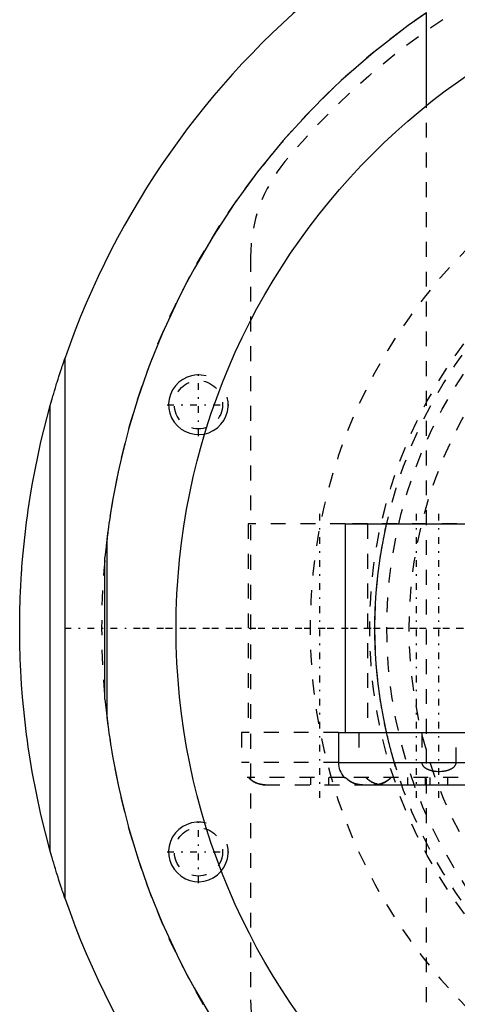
# Model space of a CAD drawing. Extents: x -906 to 156, y -125 to 125.
# Tile 2 of 12: x -906 to -876, y -25 to 41. Entities that reach past the tile are written whole.
import ezdxf

# ---------------------------------------------------------------- set-up
doc = ezdxf.new("R2010")
doc.units = 0
doc.linetypes.add('CENTER', pattern=[1.5, 0.45, -0.5, 0.05, -0.5])
doc.linetypes.add('DASHED', pattern=[2, 1, -1])
for name, color, linetype in [('AM_0', 7, 'CONTINUOUS'), ('AM_10', 7, 'CONTINUOUS'), ('AM_3', 7, 'DASHED'), ('AM_7', 7, 'CENTER')]:
    doc.layers.add(name, color=color, linetype=linetype)

msp = doc.modelspace()

# ---------------------------------------------------------------- linework, layer by layer
at = {"layer": 'AM_0', "color": 7, "linetype": 'CONTINUOUS'}
for p, q in [((-878.188, 35.077), (-878.188, 41.297)), ((-902.45, -18.145), (-902.45, 18.145)), ((-903.45, -14.946), (-903.45, 14.946)), ((-883.65, 7), (-883.65, -7)), ((-883.65, 7), (-874.156, 7)), ((-899.633, 6.047), (-899.773, 4.759)), ((-899.633, -6.047), (-899.633, 6.047)), ((-899.773, -4.759), (-899.773, 4.759)), ((-899.773, -4.759), (-899.633, -6.047)), ((-884.1, -7), (-884.1, -9)), ((-884.1, -7), (-874.156, -7)), ((-884.1, -9), (-873.6, -9)), ((-883.718, -10), (-883.634, -10)), ((-882.49, -10.5), (-875.172, -10.5))]:
    msp.add_line(p, q, dxfattribs=at)
for points in [[(-878.188, 41.297, 0), (-879.41, 40.436, 0), (-881.737, 38.636, 0), (-883.911, 36.743, 0), (-884.941, 35.765, 0), (-885.933, 34.768, 0), (-887.804, 32.724, 0), (-889.523, 30.625, 0), (-891.094, 28.483, 0), (-892.517, 26.311, 0), (-893.795, 24.124, 0), (-894.381, 23.029, 0), (-894.932, 21.935, 0), (-895.931, 19.757, 0), (-896.799, 17.603, 0), (-897.541, 15.488, 0), (-898.163, 13.428, 0), (-898.671, 11.452, 0), (-898.884, 10.505, 0), (-899.072, 9.59, 0), (-899.259, 8.574, 0), (-899.307, 8.296, 0), (-899.352, 8.026, 0), (-899.373, 7.893, 0), (-899.394, 7.762, 0), (-899.433, 7.508, 0), (-899.47, 7.263, 0), (-899.504, 7.028, 0), (-899.534, 6.807, 0), (-899.562, 6.601, 0), (-899.575, 6.504, 0), (-899.587, 6.413, 0), (-899.608, 6.246, 0), (-899.626, 6.106, 0), (-899.633, 6.047, 0)], [(-903.45, 14.946, 0), (-903.45, 14.946, 0), (-903.449, 14.947, 0), (-903.449, 14.948, 0), (-903.449, 14.948, 0), (-903.449, 14.948, 0), (-903.449, 14.949, 0), (-903.448, 14.95, 0), (-903.448, 14.951, 0), (-903.448, 14.953, 0), (-903.447, 14.954, 0), (-903.447, 14.955, 0), (-903.447, 14.955, 0), (-903.447, 14.957, 0), (-903.446, 14.958, 0), (-903.446, 14.96, 0), (-903.445, 14.962, 0), (-903.445, 14.964, 0), (-903.444, 14.965, 0), (-903.444, 14.966, 0), (-903.444, 14.968, 0), (-903.443, 14.97, 0), (-903.443, 14.971, 0), (-903.442, 14.972, 0), (-903.442, 14.975, 0), (-903.441, 14.977, 0), (-903.441, 14.978, 0), (-903.44, 14.98, 0), (-903.44, 14.982, 0), (-903.439, 14.985, 0), (-903.438, 14.987, 0), (-903.437, 14.99, 0), (-903.437, 14.993, 0), (-903.436, 14.994, 0), (-903.436, 14.996, 0), (-903.435, 14.999, 0), (-903.434, 15.002, 0), (-903.431, 15.013, 0), (-903.425, 15.032, 0), (-903.42, 15.053, 0), (-903.414, 15.074, 0), (-903.41, 15.086, 0), (-903.407, 15.097, 0), (-903.4, 15.121, 0), (-903.393, 15.147, 0), (-903.386, 15.173, 0), (-903.378, 15.2, 0), (-903.37, 15.227, 0), (-903.366, 15.241, 0), (-903.362, 15.255, 0), (-903.354, 15.284, 0), (-903.346, 15.313, 0), (-903.342, 15.327, 0), (-903.337, 15.342, 0), (-903.329, 15.371, 0), (-903.321, 15.4, 0), (-903.316, 15.415, 0), (-903.312, 15.429, 0), (-903.304, 15.458, 0), (-903.296, 15.487, 0), (-903.267, 15.586, 0), (-903.215, 15.761, 0), (-903.161, 15.942, 0), (-903.105, 16.128, 0), (-903.047, 16.318, 0), (-903.017, 16.414, 0), (-902.987, 16.51, 0), (-902.926, 16.705, 0), (-902.864, 16.901, 0), (-902.801, 17.097, 0), (-902.737, 17.293, 0), (-902.673, 17.487, 0), (-902.641, 17.584, 0), (-902.609, 17.68, 0), (-902.545, 17.869, 0), (-902.481, 18.054, 0), (-902.45, 18.145, 0)], [(-905.5, 0, 0), (-905.5, 0.012, 0), (-905.5, 0.035, 0), (-905.5, 0.058, 0), (-905.5, 0.07, 0), (-905.5, 0.082, 0), (-905.5, 0.105, 0), (-905.5, 0.128, 0), (-905.5, 0.152, 0), (-905.5, 0.175, 0), (-905.5, 0.199, 0), (-905.5, 0.21, 0), (-905.5, 0.222, 0), (-905.499, 0.245, 0), (-905.499, 0.269, 0), (-905.499, 0.292, 0), (-905.499, 0.315, 0), (-905.499, 0.339, 0), (-905.499, 0.35, 0), (-905.499, 0.362, 0), (-905.499, 0.385, 0), (-905.498, 0.409, 0), (-905.498, 0.42, 0), (-905.498, 0.432, 0), (-905.498, 0.455, 0), (-905.498, 0.479, 0), (-905.498, 0.49, 0), (-905.498, 0.502, 0), (-905.498, 0.525, 0), (-905.497, 0.549, 0), (-905.497, 0.572, 0), (-905.497, 0.595, 0), (-905.497, 0.619, 0), (-905.496, 0.631, 0), (-905.496, 0.642, 0), (-905.496, 0.666, 0), (-905.496, 0.689, 0), (-905.495, 0.712, 0), (-905.495, 0.736, 0), (-905.495, 0.759, 0), (-905.495, 0.771, 0), (-905.494, 0.782, 0), (-905.494, 0.806, 0), (-905.494, 0.829, 0), (-905.493, 0.852, 0), (-905.493, 0.876, 0), (-905.493, 0.899, 0), (-905.493, 0.911, 0), (-905.492, 0.922, 0), (-905.492, 0.946, 0), (-905.492, 0.969, 0), (-905.49, 1.051, 0), (-905.487, 1.191, 0), (-905.486, 1.261, 0), (-905.484, 1.331, 0), (-905.481, 1.471, 0), (-905.477, 1.611, 0), (-905.472, 1.751, 0), (-905.468, 1.891, 0), (-905.463, 2.031, 0), (-905.46, 2.101, 0), (-905.458, 2.171, 0), (-905.452, 2.311, 0), (-905.446, 2.451, 0), (-905.443, 2.521, 0), (-905.439, 2.591, 0), (-905.433, 2.731, 0), (-905.426, 2.871, 0), (-905.422, 2.941, 0), (-905.418, 3.011, 0), (-905.41, 3.151, 0), (-905.402, 3.291, 0), (-905.394, 3.431, 0), (-905.385, 3.571, 0), (-905.376, 3.71, 0), (-905.371, 3.78, 0), (-905.366, 3.85, 0), (-905.356, 3.99, 0), (-905.346, 4.13, 0), (-905.307, 4.619, 0), (-905.231, 5.456, 0), (-905.142, 6.292, 0), (-905.041, 7.126, 0), (-904.985, 7.543, 0), (-904.926, 7.959, 0), (-904.799, 8.79, 0), (-904.66, 9.619, 0), (-904.073, 12.502, 0), (-903.45, 14.946, 0)], [(-903.45, -14.946, 0), (-904.073, -12.502, 0), (-904.66, -9.619, 0), (-904.799, -8.79, 0), (-904.926, -7.959, 0), (-904.985, -7.543, 0), (-905.041, -7.126, 0), (-905.142, -6.292, 0), (-905.231, -5.456, 0), (-905.307, -4.619, 0), (-905.371, -3.78, 0), (-905.402, -3.291, 0), (-905.41, -3.151, 0), (-905.418, -3.011, 0), (-905.422, -2.941, 0), (-905.426, -2.871, 0), (-905.433, -2.731, 0), (-905.439, -2.591, 0), (-905.443, -2.521, 0), (-905.446, -2.451, 0), (-905.452, -2.311, 0), (-905.458, -2.171, 0), (-905.46, -2.101, 0), (-905.463, -2.031, 0), (-905.468, -1.891, 0), (-905.472, -1.751, 0), (-905.477, -1.611, 0), (-905.481, -1.471, 0), (-905.484, -1.331, 0), (-905.486, -1.261, 0), (-905.487, -1.191, 0), (-905.49, -1.051, 0), (-905.493, -0.911, 0), (-905.494, -0.829, 0), (-905.494, -0.806, 0), (-905.494, -0.782, 0), (-905.495, -0.771, 0), (-905.495, -0.759, 0), (-905.495, -0.736, 0), (-905.495, -0.712, 0), (-905.496, -0.689, 0), (-905.496, -0.666, 0), (-905.496, -0.642, 0), (-905.496, -0.631, 0), (-905.497, -0.619, 0), (-905.497, -0.595, 0), (-905.497, -0.572, 0), (-905.497, -0.549, 0), (-905.498, -0.525, 0), (-905.498, -0.502, 0), (-905.498, -0.49, 0), (-905.498, -0.479, 0), (-905.498, -0.455, 0), (-905.498, -0.432, 0), (-905.498, -0.42, 0), (-905.498, -0.409, 0), (-905.499, -0.385, 0), (-905.499, -0.362, 0), (-905.499, -0.35, 0), (-905.499, -0.339, 0), (-905.499, -0.315, 0), (-905.499, -0.292, 0), (-905.499, -0.269, 0), (-905.499, -0.245, 0), (-905.5, -0.222, 0), (-905.5, -0.21, 0), (-905.5, -0.199, 0), (-905.5, -0.175, 0), (-905.5, -0.152, 0), (-905.5, -0.128, 0), (-905.5, -0.105, 0), (-905.5, -0.082, 0), (-905.5, -0.07, 0), (-905.5, -0.058, 0), (-905.5, -0.035, 0), (-905.5, -0.012, 0), (-905.5, 0, 0)], [(-899.633, -6.047, 0), (-899.626, -6.106, 0), (-899.608, -6.246, 0), (-899.587, -6.413, 0), (-899.575, -6.504, 0), (-899.562, -6.601, 0), (-899.534, -6.807, 0), (-899.504, -7.028, 0), (-899.47, -7.263, 0), (-899.433, -7.508, 0), (-899.394, -7.762, 0), (-899.373, -7.893, 0), (-899.352, -8.026, 0), (-899.307, -8.296, 0), (-899.259, -8.574, 0), (-899.072, -9.59, 0), (-898.884, -10.505, 0), (-898.671, -11.452, 0), (-898.163, -13.428, 0), (-897.541, -15.488, 0), (-896.799, -17.603, 0), (-895.931, -19.757, 0), (-894.932, -21.935, 0), (-894.381, -23.029, 0), (-893.795, -24.124, 0), (-892.517, -26.311, 0)], [(-882.49, -10.5, 0), (-882.524, -10.5, 0), (-882.594, -10.497, 0), (-882.666, -10.49, 0), (-882.702, -10.486, 0), (-882.738, -10.48, 0), (-882.811, -10.467, 0), (-882.882, -10.451, 0), (-882.952, -10.431, 0), (-883.019, -10.409, 0), (-883.084, -10.384, 0), (-883.115, -10.371, 0), (-883.147, -10.357, 0), (-883.211, -10.325, 0), (-883.274, -10.29, 0), (-883.337, -10.252, 0), (-883.397, -10.211, 0), (-883.456, -10.167, 0), (-883.484, -10.144, 0), (-883.511, -10.121, 0), (-883.562, -10.074, 0), (-883.61, -10.026, 0), (-883.634, -10, 0)], [(-902.45, -18.145, 0), (-902.481, -18.054, 0), (-902.545, -17.869, 0), (-902.609, -17.68, 0), (-902.641, -17.584, 0), (-902.673, -17.487, 0), (-902.737, -17.293, 0), (-902.801, -17.097, 0), (-902.864, -16.901, 0), (-902.926, -16.705, 0), (-902.987, -16.51, 0), (-903.017, -16.414, 0), (-903.047, -16.318, 0), (-903.105, -16.128, 0), (-903.161, -15.942, 0), (-903.215, -15.761, 0), (-903.267, -15.586, 0), (-903.296, -15.487, 0), (-903.304, -15.458, 0), (-903.312, -15.429, 0), (-903.316, -15.415, 0), (-903.321, -15.4, 0), (-903.329, -15.371, 0), (-903.337, -15.342, 0), (-903.342, -15.327, 0), (-903.346, -15.313, 0), (-903.354, -15.284, 0), (-903.362, -15.255, 0), (-903.366, -15.241, 0), (-903.37, -15.227, 0), (-903.378, -15.2, 0), (-903.386, -15.173, 0), (-903.393, -15.147, 0), (-903.4, -15.121, 0), (-903.407, -15.097, 0), (-903.41, -15.086, 0), (-903.414, -15.074, 0), (-903.42, -15.053, 0), (-903.425, -15.032, 0), (-903.431, -15.013, 0), (-903.434, -15.002, 0), (-903.435, -14.999, 0), (-903.436, -14.996, 0), (-903.436, -14.994, 0), (-903.437, -14.993, 0), (-903.437, -14.99, 0), (-903.438, -14.987, 0), (-903.439, -14.985, 0), (-903.44, -14.982, 0), (-903.44, -14.98, 0), (-903.441, -14.978, 0), (-903.441, -14.977, 0), (-903.442, -14.975, 0), (-903.442, -14.972, 0), (-903.443, -14.971, 0), (-903.443, -14.97, 0), (-903.444, -14.968, 0), (-903.444, -14.966, 0), (-903.444, -14.965, 0), (-903.445, -14.964, 0), (-903.445, -14.962, 0), (-903.446, -14.96, 0), (-903.446, -14.958, 0), (-903.447, -14.957, 0), (-903.447, -14.955, 0), (-903.447, -14.955, 0), (-903.447, -14.954, 0), (-903.448, -14.953, 0), (-903.448, -14.951, 0), (-903.448, -14.95, 0), (-903.449, -14.949, 0), (-903.449, -14.948, 0), (-903.449, -14.948, 0), (-903.449, -14.948, 0), (-903.449, -14.947, 0), (-903.45, -14.946, 0), (-903.45, -14.946, 0)]]:
    msp.add_polyline3d(points, dxfattribs=at)
msp.add_circle((-850, 0), 45, dxfattribs=at)
for centre, radius, start, end in [((-850, 0), 55.5, 97.25319, 160.91684), ((-882.6, -9), 1.5, 180, 221.81031), ((-850, 0), 55.5, 199.08316, 262.74681)]:
    msp.add_arc(centre, radius, start, end, dxfattribs=at)
at = {"layer": 'AM_10', "color": 7, "linetype": 'CONTINUOUS'}
for centre in [(-893.5, 15), (-893.5, -15)]:
    msp.add_arc(centre, 2, 75, 15, dxfattribs=at)
at = {"layer": 'AM_3', "color": 6, "linetype": 'DASHED'}
for p, q in [((-878.188, -35.077), (-878.188, 35.077)), ((-890, 24.92), (-890, -24.92)), ((-890.15, 7), (-890.15, -7)), ((-883.65, 7), (-890.15, 7)), ((-874.156, 7), (-883.65, 7)), ((-882.15, 7), (-882.15, -7)), ((-890.6, -7), (-890.6, -9)), ((-884.1, -7), (-890.6, -7)), ((-882.725, -7), (-882.725, -9)), ((-878.502, -7), (-878.502, -9)), ((-876.198, -9), (-876.198, -7)), ((-884.1, -9), (-890.6, -9)), ((-880.188, -9.507), (-880.343, -9)), ((-883.718, -10), (-890.218, -10)), ((-889.028, -10.5), (-882.49, -10.5)), ((-885.95, -10.5), (-885.95, -10)), ((-884.75, -10.5), (-884.75, -10)), ((-874.066, -10), (-883.634, -10)), ((-882.49, -10.5), (-882.528, -10.5)), ((-882.235, -10.028), (-882.261, -10)), ((-881.672, -10.5), (-881.71, -10.5)), ((-879.45, -10.5), (-879.45, -10)), ((-878.25, -10.5), (-878.25, -10)), ((-877.95, -10.5), (-877.95, -10)), ((-876.75, -10.5), (-876.75, -10))]:
    msp.add_line(p, q, dxfattribs=at)
for points in [[(-880.866, -7, 0), (-880.878, -6.948, 0), (-880.901, -6.844, 0), (-880.925, -6.738, 0), (-880.936, -6.684, 0), (-880.948, -6.63, 0), (-880.971, -6.521, 0), (-880.994, -6.41, 0), (-881.017, -6.297, 0), (-881.04, -6.183, 0), (-881.063, -6.068, 0), (-881.074, -6.01, 0), (-881.085, -5.951, 0), (-881.108, -5.834, 0), (-881.13, -5.715, 0), (-881.152, -5.594, 0), (-881.173, -5.473, 0), (-881.195, -5.35, 0), (-881.205, -5.288, 0), (-881.216, -5.226, 0), (-881.236, -5.101, 0), (-881.257, -4.974, 0), (-881.267, -4.911, 0), (-881.325, -4.523, 0), (-881.43, -3.724, 0), (-881.517, -2.903, 0), (-881.582, -2.071, 0), (-881.626, -1.236, 0), (-881.647, -0.408, 0), (-881.65, 0, 0), (-881.647, 0.408, 0), (-881.626, 1.236, 0), (-881.582, 2.071, 0), (-881.517, 2.903, 0), (-881.43, 3.724, 0), (-881.325, 4.523, 0), (-881.267, 4.911, 0), (-881.257, 4.974, 0), (-881.236, 5.101, 0), (-881.216, 5.226, 0), (-881.205, 5.288, 0), (-881.195, 5.35, 0), (-881.173, 5.473, 0), (-881.152, 5.594, 0), (-881.13, 5.715, 0), (-881.108, 5.834, 0), (-881.085, 5.951, 0), (-881.074, 6.01, 0), (-881.063, 6.068, 0), (-881.04, 6.183, 0), (-881.017, 6.297, 0), (-880.994, 6.41, 0), (-880.971, 6.521, 0), (-880.948, 6.63, 0), (-880.936, 6.684, 0), (-880.925, 6.738, 0), (-880.901, 6.844, 0), (-880.878, 6.948, 0), (-880.866, 7, 0)], [(-880.343, -9, 0), (-880.357, -8.954, 0), (-880.384, -8.861, 0), (-880.412, -8.764, 0), (-880.427, -8.715, 0), (-880.441, -8.665, 0), (-880.47, -8.562, 0), (-880.499, -8.457, 0), (-880.529, -8.35, 0), (-880.558, -8.241, 0), (-880.588, -8.129, 0), (-880.603, -8.073, 0), (-880.618, -8.016, 0), (-880.648, -7.901, 0), (-880.678, -7.784, 0), (-880.708, -7.666, 0), (-880.737, -7.547, 0), (-880.766, -7.426, 0), (-880.781, -7.366, 0), (-880.795, -7.305, 0), (-880.824, -7.184, 0), (-880.852, -7.061, 0), (-880.866, -7, 0)], [(-878.502, -9, 0), (-878.502, -9.002, 0), (-878.502, -9.006, 0), (-878.502, -9.01, 0), (-878.502, -9.013, 0), (-878.502, -9.015, 0), (-878.502, -9.019, 0), (-878.502, -9.023, 0), (-878.501, -9.028, 0), (-878.501, -9.032, 0), (-878.5, -9.036, 0), (-878.5, -9.039, 0), (-878.5, -9.041, 0), (-878.499, -9.045, 0), (-878.499, -9.05, 0), (-878.498, -9.054, 0), (-878.497, -9.059, 0), (-878.496, -9.063, 0), (-878.496, -9.065, 0), (-878.495, -9.067, 0), (-878.494, -9.072, 0), (-878.493, -9.076, 0), (-878.493, -9.078, 0), (-878.492, -9.081, 0), (-878.491, -9.085, 0), (-878.49, -9.089, 0), (-878.489, -9.091, 0), (-878.489, -9.093, 0), (-878.488, -9.098, 0), (-878.486, -9.102, 0), (-878.481, -9.116, 0), (-878.472, -9.139, 0), (-878.46, -9.163, 0), (-878.447, -9.186, 0), (-878.432, -9.209, 0), (-878.425, -9.22, 0), (-878.417, -9.23, 0), (-878.4, -9.25, 0), (-878.383, -9.269, 0), (-878.365, -9.287, 0), (-878.346, -9.305, 0), (-878.326, -9.322, 0), (-878.316, -9.331, 0), (-878.305, -9.339, 0), (-878.283, -9.355, 0), (-878.261, -9.371, 0), (-878.25, -9.378, 0), (-878.239, -9.385, 0), (-878.217, -9.399, 0), (-878.195, -9.411, 0), (-878.184, -9.417, 0), (-878.173, -9.423, 0), (-878.151, -9.434, 0), (-878.128, -9.445, 0), (-878.105, -9.456, 0), (-878.081, -9.466, 0), (-878.058, -9.476, 0), (-878.046, -9.481, 0), (-878.034, -9.485, 0), (-878.009, -9.494, 0), (-877.984, -9.503, 0), (-877.959, -9.511, 0), (-877.934, -9.519, 0), (-877.909, -9.526, 0), (-877.896, -9.53, 0), (-877.883, -9.533, 0), (-877.857, -9.54, 0), (-877.831, -9.546, 0), (-877.805, -9.552, 0), (-877.779, -9.558, 0), (-877.753, -9.563, 0), (-877.74, -9.565, 0), (-877.726, -9.568, 0), (-877.7, -9.572, 0), (-877.674, -9.576, 0), (-877.647, -9.58, 0), (-877.621, -9.583, 0), (-877.594, -9.586, 0), (-877.581, -9.588, 0), (-877.568, -9.589, 0), (-877.542, -9.591, 0), (-877.516, -9.593, 0), (-877.425, -9.598, 0), (-877.35, -9.599, 0), (-877.275, -9.598, 0), (-877.184, -9.593, 0), (-877.158, -9.591, 0), (-877.132, -9.589, 0), (-877.119, -9.588, 0), (-877.106, -9.586, 0), (-877.079, -9.583, 0), (-877.053, -9.58, 0), (-877.026, -9.576, 0), (-877, -9.572, 0), (-876.974, -9.568, 0), (-876.96, -9.565, 0), (-876.947, -9.563, 0), (-876.921, -9.558, 0), (-876.895, -9.552, 0), (-876.869, -9.546, 0), (-876.843, -9.54, 0), (-876.817, -9.533, 0), (-876.804, -9.53, 0), (-876.791, -9.526, 0), (-876.766, -9.519, 0), (-876.741, -9.511, 0), (-876.716, -9.503, 0), (-876.691, -9.494, 0), (-876.666, -9.485, 0), (-876.654, -9.481, 0), (-876.642, -9.476, 0), (-876.619, -9.466, 0), (-876.595, -9.456, 0), (-876.572, -9.445, 0), (-876.549, -9.434, 0), (-876.527, -9.423, 0), (-876.516, -9.417, 0), (-876.505, -9.411, 0), (-876.483, -9.399, 0), (-876.461, -9.385, 0), (-876.45, -9.378, 0), (-876.439, -9.371, 0), (-876.417, -9.355, 0), (-876.395, -9.339, 0), (-876.384, -9.331, 0), (-876.374, -9.322, 0), (-876.354, -9.305, 0), (-876.335, -9.287, 0), (-876.317, -9.269, 0), (-876.3, -9.25, 0), (-876.283, -9.23, 0), (-876.275, -9.22, 0), (-876.268, -9.209, 0), (-876.253, -9.186, 0), (-876.24, -9.163, 0), (-876.228, -9.139, 0), (-876.222, -9.126, 0), (-876.221, -9.122, 0), (-876.219, -9.118, 0), (-876.219, -9.116, 0), (-876.218, -9.114, 0), (-876.217, -9.11, 0), (-876.215, -9.106, 0), (-876.214, -9.102, 0), (-876.212, -9.098, 0), (-876.211, -9.093, 0), (-876.211, -9.091, 0), (-876.21, -9.089, 0), (-876.209, -9.085, 0), (-876.208, -9.081, 0), (-876.207, -9.078, 0), (-876.207, -9.076, 0), (-876.206, -9.072, 0), (-876.205, -9.067, 0), (-876.204, -9.065, 0), (-876.204, -9.063, 0), (-876.203, -9.059, 0), (-876.202, -9.054, 0), (-876.201, -9.05, 0), (-876.201, -9.045, 0), (-876.2, -9.041, 0), (-876.2, -9.039, 0), (-876.2, -9.036, 0), (-876.199, -9.032, 0), (-876.199, -9.028, 0), (-876.198, -9.023, 0), (-876.198, -9.019, 0), (-876.198, -9.015, 0), (-876.198, -9.013, 0), (-876.198, -9.01, 0), (-876.198, -9.006, 0), (-876.198, -9.002, 0), (-876.198, -9, 0)], [(-890.134, -10, 0), (-890.11, -10.026, 0), (-890.062, -10.074, 0), (-890.011, -10.121, 0), (-889.984, -10.144, 0), (-889.956, -10.167, 0), (-889.897, -10.211, 0), (-889.837, -10.252, 0), (-889.774, -10.29, 0), (-889.711, -10.325, 0), (-889.647, -10.357, 0), (-889.615, -10.371, 0), (-889.584, -10.384, 0), (-889.519, -10.409, 0), (-889.452, -10.431, 0), (-889.382, -10.451, 0), (-889.311, -10.467, 0), (-889.238, -10.48, 0), (-889.202, -10.486, 0), (-889.166, -10.49, 0), (-889.094, -10.497, 0), (-889.024, -10.5, 0), (-888.99, -10.5, 0)], [(-889.351, -10.458, 0), (-889.377, -10.452, 0), (-889.427, -10.438, 0), (-889.477, -10.423, 0), (-889.501, -10.415, 0), (-889.525, -10.407, 0), (-889.571, -10.389, 0), (-889.616, -10.37, 0), (-889.662, -10.35, 0), (-889.708, -10.327, 0), (-889.753, -10.302, 0), (-889.776, -10.289, 0), (-889.799, -10.276, 0), (-889.843, -10.248, 0), (-889.887, -10.218, 0), (-889.93, -10.187, 0), (-889.971, -10.155, 0), (-890.01, -10.122, 0), (-890.029, -10.105, 0), (-890.047, -10.088, 0), (-890.083, -10.054, 0), (-890.117, -10.018, 0), (-890.134, -10, 0)], [(-889.028, -10.5, 0), (-889.081, -10.497, 0), (-889.188, -10.488, 0), (-889.252, -10.478, 0), (-889.27, -10.475, 0), (-889.288, -10.472, 0), (-889.297, -10.47, 0), (-889.306, -10.468, 0), (-889.324, -10.464, 0), (-889.342, -10.46, 0), (-889.351, -10.458, 0)], [(-883.634, -10, 0), (-883.626, -10.009, 0), (-883.61, -10.026, 0), (-883.593, -10.043, 0), (-883.585, -10.052, 0), (-883.577, -10.06, 0), (-883.56, -10.076, 0), (-883.542, -10.092, 0), (-883.525, -10.108, 0), (-883.506, -10.125, 0), (-883.488, -10.14, 0), (-883.478, -10.148, 0), (-883.469, -10.156, 0), (-883.449, -10.172, 0), (-883.43, -10.187, 0), (-883.409, -10.202, 0), (-883.389, -10.217, 0), (-883.368, -10.231, 0), (-883.358, -10.238, 0), (-883.347, -10.245, 0), (-883.326, -10.259, 0), (-883.304, -10.272, 0), (-883.294, -10.279, 0)], [(-883.294, -10.279, 0), (-883.304, -10.272, 0), (-883.326, -10.259, 0), (-883.347, -10.245, 0), (-883.358, -10.238, 0), (-883.368, -10.231, 0), (-883.389, -10.217, 0), (-883.409, -10.202, 0), (-883.43, -10.187, 0), (-883.449, -10.172, 0), (-883.469, -10.156, 0), (-883.478, -10.148, 0), (-883.488, -10.14, 0), (-883.506, -10.125, 0), (-883.525, -10.108, 0), (-883.542, -10.092, 0), (-883.56, -10.076, 0), (-883.577, -10.06, 0), (-883.585, -10.052, 0), (-883.593, -10.043, 0), (-883.61, -10.026, 0), (-883.626, -10.009, 0), (-883.634, -10, 0)], [(-883.294, -10.279, 0), (-883.282, -10.286, 0), (-883.258, -10.3, 0), (-883.234, -10.313, 0), (-883.222, -10.319, 0), (-883.21, -10.325, 0), (-883.187, -10.338, 0), (-883.163, -10.349, 0), (-883.139, -10.36, 0), (-883.115, -10.371, 0), (-883.091, -10.381, 0), (-883.08, -10.386, 0), (-883.068, -10.39, 0), (-883.044, -10.4, 0), (-883.019, -10.409, 0), (-882.994, -10.417, 0), (-882.969, -10.426, 0), (-882.943, -10.434, 0), (-882.93, -10.437, 0), (-882.917, -10.441, 0), (-882.891, -10.448, 0), (-882.864, -10.455, 0), (-882.851, -10.458, 0)], [(-882.528, -10.5, 0), (-882.55, -10.499, 0), (-882.594, -10.497, 0), (-882.639, -10.493, 0), (-882.661, -10.491, 0), (-882.684, -10.488, 0), (-882.729, -10.482, 0), (-882.774, -10.474, 0), (-882.819, -10.465, 0), (-882.864, -10.455, 0), (-882.908, -10.444, 0), (-882.93, -10.438, 0), (-882.952, -10.431, 0), (-882.994, -10.417, 0), (-883.036, -10.403, 0), (-883.076, -10.387, 0), (-883.115, -10.371, 0), (-883.155, -10.353, 0), (-883.174, -10.343, 0), (-883.194, -10.334, 0), (-883.234, -10.313, 0), (-883.274, -10.29, 0), (-883.294, -10.279, 0)], [(-882.851, -10.458, 0), (-882.842, -10.46, 0), (-882.824, -10.464, 0), (-882.806, -10.468, 0), (-882.797, -10.47, 0), (-882.788, -10.472, 0), (-882.77, -10.475, 0), (-882.752, -10.478, 0), (-882.688, -10.488, 0), (-882.581, -10.497, 0), (-882.528, -10.5, 0)], [(-882.261, -10, 0), (-882.243, -10.02, 0), (-882.206, -10.057, 0), (-882.168, -10.094, 0), (-882.148, -10.112, 0), (-882.128, -10.13, 0), (-882.085, -10.165, 0), (-882.041, -10.199, 0), (-881.995, -10.232, 0), (-881.948, -10.263, 0), (-881.899, -10.292, 0), (-881.875, -10.306, 0), (-881.851, -10.319, 0), (-881.802, -10.344, 0), (-881.753, -10.366, 0), (-881.704, -10.387, 0), (-881.655, -10.406, 0), (-881.604, -10.424, 0), (-881.577, -10.432, 0), (-881.551, -10.44, 0), (-881.497, -10.454, 0), (-881.442, -10.467, 0), (-881.414, -10.472, 0)], [(-882.058, -10.186, 0), (-882.09, -10.161, 0), (-882.152, -10.109, 0), (-882.208, -10.055, 0), (-882.235, -10.028, 0)], [(-881.414, -10.472, 0), (-881.434, -10.468, 0), (-881.473, -10.46, 0), (-881.513, -10.45, 0), (-881.532, -10.445, 0), (-881.551, -10.44, 0), (-881.589, -10.428, 0), (-881.626, -10.416, 0), (-881.663, -10.403, 0), (-881.698, -10.389, 0), (-881.732, -10.375, 0), (-881.75, -10.368, 0), (-881.767, -10.36, 0), (-881.802, -10.343, 0), (-881.837, -10.326, 0), (-881.872, -10.307, 0), (-881.907, -10.287, 0), (-881.942, -10.266, 0), (-881.959, -10.255, 0), (-881.976, -10.244, 0), (-882.009, -10.222, 0), (-882.042, -10.198, 0), (-882.058, -10.186, 0)], [(-881.71, -10.5, 0), (-881.676, -10.5, 0), (-881.606, -10.497, 0), (-881.534, -10.49, 0), (-881.498, -10.486, 0), (-881.462, -10.48, 0), (-881.389, -10.467, 0), (-881.318, -10.451, 0), (-881.248, -10.431, 0), (-881.181, -10.409, 0), (-881.116, -10.384, 0), (-881.085, -10.371, 0), (-881.053, -10.357, 0), (-880.989, -10.325, 0), (-880.926, -10.29, 0), (-880.863, -10.252, 0), (-880.803, -10.211, 0), (-880.744, -10.167, 0), (-880.716, -10.144, 0), (-880.689, -10.121, 0), (-880.638, -10.074, 0), (-880.59, -10.026, 0), (-880.566, -10, 0)], [(-881.349, -10.458, 0), (-881.358, -10.46, 0), (-881.376, -10.464, 0), (-881.394, -10.468, 0), (-881.403, -10.47, 0), (-881.412, -10.472, 0), (-881.43, -10.475, 0), (-881.448, -10.478, 0), (-881.512, -10.488, 0), (-881.619, -10.497, 0), (-881.672, -10.5, 0)], [(-881.414, -10.472, 0), (-881.364, -10.481, 0), (-881.264, -10.493, 0), (-881.166, -10.499, 0), (-881.119, -10.5, 0)], [(-881.119, -10.5, 0), (-881.166, -10.499, 0), (-881.264, -10.493, 0), (-881.364, -10.481, 0), (-881.414, -10.472, 0)], [(-880.837, -10.234, 0), (-880.85, -10.243, 0), (-880.877, -10.261, 0), (-880.904, -10.278, 0), (-880.918, -10.286, 0), (-880.932, -10.294, 0), (-880.96, -10.309, 0), (-880.987, -10.324, 0), (-881.015, -10.339, 0), (-881.043, -10.352, 0), (-881.071, -10.365, 0), (-881.085, -10.371, 0), (-881.099, -10.377, 0), (-881.126, -10.388, 0), (-881.154, -10.399, 0), (-881.183, -10.409, 0), (-881.212, -10.419, 0), (-881.242, -10.429, 0), (-881.257, -10.434, 0), (-881.272, -10.438, 0), (-881.302, -10.447, 0), (-881.333, -10.455, 0), (-881.349, -10.458, 0)], [(-880.566, -10, 0), (-880.573, -10.007, 0), (-880.586, -10.022, 0), (-880.599, -10.036, 0), (-880.606, -10.043, 0), (-880.613, -10.049, 0), (-880.626, -10.063, 0), (-880.64, -10.076, 0), (-880.654, -10.089, 0), (-880.669, -10.103, 0), (-880.683, -10.116, 0), (-880.691, -10.122, 0), (-880.699, -10.129, 0), (-880.714, -10.142, 0), (-880.729, -10.155, 0), (-880.745, -10.167, 0), (-880.761, -10.18, 0), (-880.778, -10.192, 0), (-880.786, -10.199, 0), (-880.794, -10.205, 0), (-880.811, -10.217, 0), (-880.828, -10.228, 0), (-880.837, -10.234, 0)]]:
    msp.add_polyline3d(points, dxfattribs=at)
for centre, radius in [((-850, 0), 32), ((-850, 0), 31.65), ((-850, 0), 30.85), ((-850, 0), 29.35), ((-893.5, 15), 1.621), ((-893.5, -15), 1.621)]:
    msp.add_circle(centre, radius, dxfattribs=at)
for centre, radius, start, end in [((-850, 0), 50, 90, 270), ((-850, 0), 49, 123.55731, 140.28486), ((-850, 0), 36, 90, 270), ((-880, 24.92), 10, 140.28486, 180), ((-880, -24.92), 10, 180, 219.71514)]:
    msp.add_arc(centre, radius, start, end, dxfattribs=at)
at = {"layer": 'AM_7', "color": 4, "linetype": 'CENTER'}
for p, q in [((-893.5, 12.9), (-893.5, 17.1)), ((-895.6, 15), (-891.4, 15)), ((-885.35, -11.375), (-885.35, 7.875)), ((-878.85, -11.375), (-878.85, 7.875)), ((-878.85, -11.375), (-878.85, 7.875)), ((-877.35, -11.375), (-877.35, 7.875)), ((-902.5, 0), (-797.5, 0)), ((-882.392, 0), (-817.608, 0)), ((-897.25, 0), (-802.75, 0)), ((-893.5, -17.1), (-893.5, -12.9)), ((-895.6, -15), (-891.4, -15))]:
    msp.add_line(p, q, dxfattribs=at)

doc.saveas('drawing.dxf')
